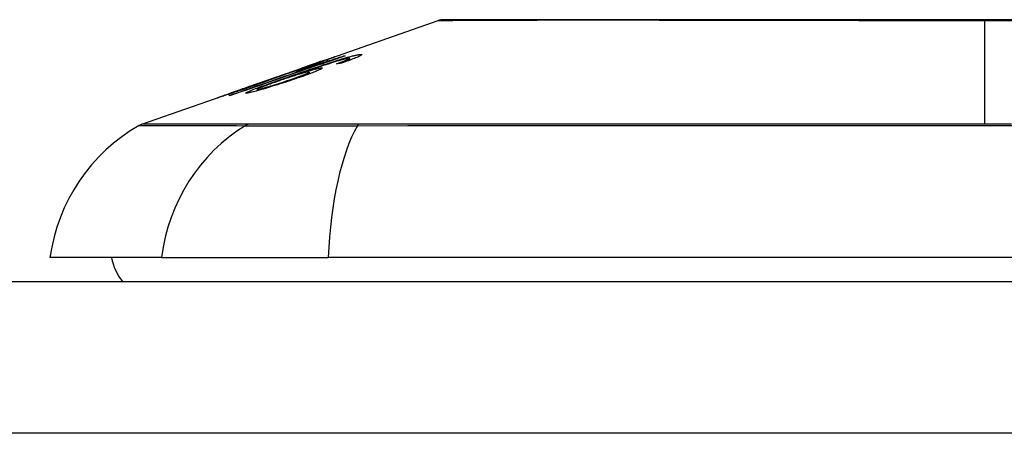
# Model space of a CAD drawing. Header units: inches. Extents: x 17 to 386, y 34 to 183.
# Tile 21 of 95: x 20.516 to 21.159, y 182.51 to 182.78. Entities that reach past the tile are written whole.
import ezdxf

# ---------------------------------------------------------------- set-up
doc = ezdxf.new("R2010")
doc.units = ezdxf.units.IN
doc.header["$MEASUREMENT"] = 0
doc.layers.add('Visible Edges(ANSI)', color=7, linetype='Continuous', lineweight=25)
doc.layers.add('Visible Tangent Edges(ANSI)', color=7, linetype='Continuous', lineweight=25)

msp = doc.modelspace()

# ---------------------------------------------------------------- linework, layer by layer
at = {"layer": 'Visible Edges(ANSI)'}
for p, q in [((20.71101, 182.75209), (20.78921, 182.77946)), ((20.72756, 182.75629), (20.72756, 182.75602)), ((20.71061, 182.75054), (20.71061, 182.75017)), ((20.71419, 182.7531), (20.71419, 182.75282)), ((20.72958, 182.75368), (20.72958, 182.7528)), ((20.73136, 182.75469), (20.73136, 182.75344)), ((20.6657, 182.73624), (20.70082, 182.74853)), ((20.68177, 182.74181), (20.68987, 182.74463)), ((20.68981, 182.74461), (20.68981, 182.74438)), ((20.69669, 182.7463), (20.70548, 182.74938)), ((20.69811, 182.74454), (20.69811, 182.74418)), ((20.70124, 182.74867), (20.70124, 182.74866)), ((20.70505, 182.74572), (20.70505, 182.74451)), ((20.70548, 182.74938), (20.70548, 182.74896)), ((20.68312, 182.74222), (20.68312, 182.74194)), ((20.59567, 182.71173), (20.65751, 182.73337)), ((20.65284, 182.73164), (20.65284, 182.73142)), ((20.66528, 182.73609), (20.66528, 182.73608)), ((20.67108, 182.7345), (20.67108, 182.73358)), ((20.60854, 182.62482), (20.53578, 182.62482)), ((20.60854, 182.62482), (20.71733, 182.62482)), ((21.5747, 182.62482), (20.71733, 182.62482)), ((16.99502, 182.60907), (88.60002, 182.60907))]:
    msp.add_line(p, q, dxfattribs=at)
at = {"layer": 'Visible Edges(ANSI)', "flags": 128}
for points in [[(21.16383, 182.77974), (21.14646, 182.77974), (21.12908, 182.77974), (21.11167, 182.77974), (21.09431, 182.77975), (21.07705, 182.77976), (21.05995, 182.77977), (21.04309, 182.77978), (21.02651, 182.7798), (21.01028, 182.77981), (20.99437, 182.77983), (20.97876, 182.77984), (20.96352, 182.77986), (20.94871, 182.77988), (20.93437, 182.77989), (20.92057, 182.77991), (20.90735, 182.77992), (20.89475, 182.77993), (20.88277, 182.77992), (20.87142, 182.77991), (20.86073, 182.77989), (20.85074, 182.77988), (20.84142, 182.77986), (20.83281, 182.77984), (20.82494, 182.77983), (20.81785, 182.77981), (20.81156, 182.7798), (20.80609, 182.77978), (20.80146, 182.77977), (20.79765, 182.77976), (20.79468, 182.77975), (20.79254, 182.77974), (20.79125, 182.77974), (20.79082, 182.77974)], [(20.72852, 182.75636), (20.72544, 182.75529), (20.72236, 182.75423), (20.71927, 182.75316), (20.71618, 182.75209), (20.71308, 182.75102), (20.70997, 182.74995), (20.70687, 182.74887), (20.70376, 182.7478), (20.70064, 182.74672), (20.69753, 182.74564), (20.69442, 182.74456), (20.6913, 182.74349), (20.68819, 182.74241), (20.68508, 182.74133), (20.68197, 182.74025), (20.67887, 182.73918), (20.67577, 182.73811), (20.67267, 182.73703), (20.66958, 182.73596), (20.66649, 182.73489), (20.66342, 182.73383), (20.66035, 182.73276), (20.65728, 182.7317), (20.65423, 182.73064)], [(20.70548, 182.74938), (20.70651, 182.74969), (20.70754, 182.75), (20.70857, 182.75032), (20.70959, 182.75063), (20.7106, 182.75094), (20.7116, 182.75125), (20.71259, 182.75156), (20.71357, 182.75186), (20.71452, 182.75216), (20.71546, 182.75245), (20.71637, 182.75273), (20.71726, 182.75301), (20.71813, 182.75328), (20.71896, 182.75354), (20.71977, 182.7538), (20.72058, 182.75405), (20.7214, 182.75431), (20.72225, 182.75458), (20.7231, 182.75485), (20.72397, 182.75513), (20.72486, 182.75542), (20.72575, 182.7557), (20.72665, 182.75599), (20.72756, 182.75629)], [(20.72479, 182.75385), (20.72559, 182.7541), (20.72638, 182.75434), (20.72716, 182.75457), (20.72792, 182.75479), (20.72866, 182.75501), (20.72939, 182.75522), (20.7301, 182.75542), (20.73079, 182.75562), (20.73145, 182.7558), (20.73209, 182.75597), (20.7327, 182.75613), (20.73329, 182.75628), (20.73386, 182.75642), (20.7344, 182.75655), (20.73491, 182.75667), (20.73539, 182.75678), (20.73584, 182.75688), (20.73626, 182.75696), (20.73666, 182.75704), (20.73702, 182.7571), (20.73736, 182.75716), (20.73768, 182.7572), (20.73797, 182.75723), (20.73823, 182.75726)], [(20.73823, 182.75726), (20.73857, 182.75728), (20.73886, 182.75728), (20.73907, 182.75726), (20.73922, 182.75721), (20.73928, 182.75713), (20.73926, 182.75703), (20.73916, 182.7569), (20.73897, 182.75675), (20.73869, 182.75656), (20.73833, 182.75635), (20.73788, 182.75612), (20.73734, 182.75586), (20.73673, 182.75558), (20.73605, 182.75529), (20.73529, 182.75497), (20.73447, 182.75464), (20.73358, 182.75429), (20.73264, 182.75392), (20.73165, 182.75355), (20.73061, 182.75317), (20.72954, 182.75278), (20.72844, 182.75239), (20.7273, 182.75198), (20.72614, 182.75158)], [(20.72756, 182.75629), (20.7276, 182.75629), (20.72764, 182.7563), (20.72768, 182.7563), (20.72772, 182.7563), (20.72776, 182.75631), (20.7278, 182.75631), (20.72784, 182.75631), (20.72788, 182.75631), (20.72792, 182.75632), (20.72796, 182.75632), (20.728, 182.75632), (20.72804, 182.75633), (20.72808, 182.75633), (20.72812, 182.75633), (20.72816, 182.75633), (20.7282, 182.75634), (20.72824, 182.75634), (20.72828, 182.75634), (20.72832, 182.75634), (20.72836, 182.75635), (20.7284, 182.75635), (20.72844, 182.75635), (20.72848, 182.75635), (20.72852, 182.75636)], [(20.65274, 182.73043), (20.65513, 182.73126), (20.65753, 182.73209), (20.65993, 182.73293), (20.66234, 182.73376), (20.66474, 182.7346), (20.66715, 182.73544), (20.66957, 182.73628), (20.67198, 182.73712), (20.6744, 182.73796), (20.67681, 182.7388), (20.67923, 182.73964), (20.68165, 182.74048), (20.68407, 182.74132), (20.68649, 182.74216), (20.68891, 182.743), (20.69132, 182.74384), (20.69374, 182.74468), (20.69616, 182.74552), (20.69857, 182.74636), (20.70099, 182.7472), (20.7034, 182.74804), (20.7058, 182.74887), (20.70821, 182.74971), (20.71061, 182.75054)], [(20.69218, 182.74295), (20.6936, 182.74344), (20.69502, 182.74393), (20.69644, 182.74443), (20.69787, 182.74492), (20.69929, 182.74541), (20.70072, 182.7459), (20.70214, 182.74639), (20.70356, 182.74688), (20.70497, 182.74736), (20.70638, 182.74784), (20.70777, 182.74831), (20.70916, 182.74878), (20.71054, 182.74924), (20.7119, 182.7497), (20.71325, 182.75015), (20.71458, 182.75059), (20.7159, 182.75102), (20.71719, 182.75144), (20.71849, 182.75186), (20.71978, 182.75228), (20.72105, 182.75269), (20.72232, 182.75309), (20.72356, 182.75348), (20.72479, 182.75385)], [(20.71061, 182.75054), (20.71009, 182.75038), (20.70957, 182.75022), (20.70905, 182.75006), (20.70854, 182.7499), (20.70804, 182.74975), (20.70754, 182.74959), (20.70705, 182.74944), (20.70656, 182.74929), (20.70608, 182.74915), (20.70561, 182.749), (20.70515, 182.74886), (20.70469, 182.74872), (20.70424, 182.74858), (20.7038, 182.74845), (20.7033, 182.7483), (20.70271, 182.74812), (20.70205, 182.74792), (20.70133, 182.7477), (20.70057, 182.74747), (20.69978, 182.74723), (20.69898, 182.74699), (20.69819, 182.74675), (20.69742, 182.74652), (20.69669, 182.7463)], [(20.72633, 182.75373), (20.7244, 182.75318), (20.72234, 182.75257), (20.72017, 182.7519), (20.71795, 182.7512), (20.71587, 182.75054), (20.71406, 182.74995), (20.7126, 182.74947), (20.71156, 182.74912), (20.71073, 182.74884), (20.7099, 182.74856), (20.70905, 182.74828), (20.7082, 182.74799), (20.70734, 182.7477), (20.70649, 182.74741), (20.70563, 182.74712), (20.70477, 182.74683), (20.70391, 182.74653), (20.70306, 182.74624), (20.70221, 182.74595), (20.70137, 182.74566), (20.70054, 182.74538), (20.69972, 182.74509), (20.69891, 182.74481), (20.69811, 182.74454)], [(20.71417, 182.7531), (20.71406, 182.75307), (20.71384, 182.75301), (20.7135, 182.7529), (20.71304, 182.75275), (20.71245, 182.75255), (20.7118, 182.75233), (20.71115, 182.75211), (20.71055, 182.7519), (20.71001, 182.75172), (20.70945, 182.75152), (20.70886, 182.75132), (20.70826, 182.75111), (20.70763, 182.75089), (20.70699, 182.75067), (20.70633, 182.75044), (20.70566, 182.75021), (20.70497, 182.74997), (20.70428, 182.74972), (20.70357, 182.74948), (20.70286, 182.74923), (20.70215, 182.74898), (20.70144, 182.74873), (20.70072, 182.74848), (20.70001, 182.74823)], [(20.70124, 182.74867), (20.70294, 182.74927), (20.70462, 182.74986), (20.70629, 182.75044), (20.70791, 182.75101), (20.7095, 182.75157), (20.71104, 182.75211), (20.71247, 182.75261), (20.71373, 182.75304), (20.71481, 182.75342), (20.71575, 182.75375), (20.71655, 182.75403), (20.71727, 182.75428), (20.71794, 182.75451), (20.71856, 182.75472), (20.71913, 182.75491), (20.71964, 182.75509), (20.72009, 182.75524), (20.72048, 182.75537), (20.72082, 182.75548), (20.7211, 182.75557), (20.72132, 182.75564), (20.7215, 182.75569), (20.72163, 182.75572), (20.7217, 182.75573)], [(20.70304, 182.74904), (20.70381, 182.74931), (20.70457, 182.74957), (20.70532, 182.74984), (20.70607, 182.7501), (20.7068, 182.75036), (20.70751, 182.75061), (20.7082, 182.75086), (20.70886, 182.7511), (20.7095, 182.75133), (20.71011, 182.75155), (20.7107, 182.75176), (20.71125, 182.75196), (20.71177, 182.75215), (20.71224, 182.75232), (20.71266, 182.75248), (20.71303, 182.75262), (20.71334, 182.75274), (20.71361, 182.75284), (20.71383, 182.75293), (20.71399, 182.753), (20.7141, 182.75305), (20.71417, 182.75308), (20.71419, 182.7531), (20.71417, 182.7531)], [(20.7217, 182.75573), (20.72173, 182.75573), (20.72166, 182.75568), (20.72148, 182.7556), (20.7212, 182.75548), (20.72081, 182.75532), (20.72032, 182.75512), (20.71972, 182.75489), (20.71904, 182.75462), (20.71826, 182.75433), (20.71738, 182.754), (20.71641, 182.75363), (20.71536, 182.75325), (20.7143, 182.75286), (20.71323, 182.75247), (20.71219, 182.75209), (20.71118, 182.75173), (20.71023, 182.75139), (20.70928, 182.75105), (20.70832, 182.75071), (20.70735, 182.75037), (20.70636, 182.75002), (20.70535, 182.74966), (20.70434, 182.74931), (20.70331, 182.74895)], [(20.7229, 182.75117), (20.72322, 182.75128), (20.72353, 182.75139), (20.72384, 182.7515), (20.72415, 182.75161), (20.72447, 182.75173), (20.72478, 182.75184), (20.72509, 182.75195), (20.72539, 182.75207), (20.7257, 182.75218), (20.726, 182.75229), (20.7263, 182.7524), (20.72659, 182.75251), (20.72687, 182.75262), (20.72715, 182.75272), (20.72743, 182.75283), (20.72769, 182.75293), (20.72796, 182.75303), (20.72821, 182.75313), (20.72846, 182.75323), (20.72871, 182.75332), (20.72894, 182.75342), (20.72917, 182.75351), (20.72938, 182.7536), (20.72958, 182.75368)], [(20.72614, 182.75158), (20.726, 182.75156), (20.72587, 182.75155), (20.72574, 182.75153), (20.7256, 182.75151), (20.72547, 182.7515), (20.72533, 182.75148), (20.7252, 182.75146), (20.72506, 182.75145), (20.72493, 182.75143), (20.72479, 182.75141), (20.72466, 182.7514), (20.72452, 182.75138), (20.72439, 182.75136), (20.72425, 182.75134), (20.72412, 182.75133), (20.72398, 182.75131), (20.72385, 182.75129), (20.72371, 182.75127), (20.72358, 182.75126), (20.72344, 182.75124), (20.72331, 182.75122), (20.72317, 182.7512), (20.72304, 182.75118), (20.7229, 182.75117)], [(20.73082, 182.75476), (20.73072, 182.75475), (20.73061, 182.75474), (20.7305, 182.75472), (20.73038, 182.75471), (20.73024, 182.75468), (20.73011, 182.75466), (20.72996, 182.75463), (20.72981, 182.7546), (20.72964, 182.75457), (20.72947, 182.75453), (20.72929, 182.7545), (20.72911, 182.75445), (20.72891, 182.75441), (20.72871, 182.75436), (20.7285, 182.75431), (20.72829, 182.75426), (20.72807, 182.7542), (20.72784, 182.75414), (20.7276, 182.75408), (20.72736, 182.75402), (20.72711, 182.75395), (20.72686, 182.75388), (20.7266, 182.75381), (20.72633, 182.75373)], [(20.72958, 182.75368), (20.72979, 182.75378), (20.72999, 182.75387), (20.73018, 182.75396), (20.73036, 182.75404), (20.73052, 182.75412), (20.73067, 182.7542), (20.73081, 182.75427), (20.73093, 182.75433), (20.73103, 182.7544), (20.73113, 182.75446), (20.7312, 182.75451), (20.73126, 182.75456), (20.73131, 182.7546), (20.73134, 182.75464), (20.73136, 182.75467), (20.73136, 182.7547), (20.73134, 182.75473), (20.73131, 182.75475), (20.73126, 182.75476), (20.7312, 182.75477), (20.73113, 182.75478), (20.73104, 182.75478), (20.73094, 182.75477), (20.73082, 182.75476)], [(20.68764, 182.74367), (20.68748, 182.74361), (20.6873, 182.74353), (20.68709, 182.74344), (20.68685, 182.74335), (20.68658, 182.74324), (20.68628, 182.74313), (20.68594, 182.743), (20.68558, 182.74286), (20.68518, 182.74271), (20.68475, 182.74255), (20.6843, 182.74238), (20.68381, 182.7422), (20.6833, 182.74201), (20.68273, 182.7418), (20.682, 182.74153), (20.68111, 182.74121), (20.68005, 182.74083), (20.67881, 182.74038), (20.6774, 182.73988), (20.67594, 182.73936), (20.67445, 182.73884), (20.67293, 182.7383), (20.67139, 182.73776), (20.66984, 182.73722)], [(20.70443, 182.74577), (20.70397, 182.7457), (20.70338, 182.74559), (20.70268, 182.74543), (20.70186, 182.74523), (20.70092, 182.74498), (20.69991, 182.7447), (20.69891, 182.74441), (20.69797, 182.74413), (20.69713, 182.74388), (20.69635, 182.74365), (20.69556, 182.7434), (20.69476, 182.74315), (20.69395, 182.7429), (20.69312, 182.74263), (20.69228, 182.74236), (20.69143, 182.74208), (20.69058, 182.7418), (20.68973, 182.74152), (20.68888, 182.74124), (20.68804, 182.74096), (20.6872, 182.74067), (20.68636, 182.74039), (20.68553, 182.7401), (20.68471, 182.73982)], [(20.70331, 182.74895), (20.70262, 182.74871), (20.70193, 182.74847), (20.70124, 182.74823), (20.70056, 182.748), (20.69987, 182.74776), (20.69919, 182.74753), (20.69852, 182.7473), (20.69786, 182.74707), (20.6972, 182.74685), (20.69655, 182.74663), (20.69589, 182.7464), (20.69522, 182.74617), (20.69452, 182.74594), (20.69381, 182.7457), (20.69309, 182.74546), (20.69236, 182.74522), (20.69165, 182.74498), (20.69096, 182.74475), (20.69031, 182.74454), (20.68971, 182.74434), (20.68914, 182.74416), (20.6886, 182.74398), (20.6881, 182.74382), (20.68764, 182.74367)], [(20.68987, 182.74463), (20.68986, 182.74463), (20.68986, 182.74463), (20.68985, 182.74463), (20.68985, 182.74463), (20.68985, 182.74462), (20.68984, 182.74462), (20.68984, 182.74462), (20.68984, 182.74462), (20.68983, 182.74462), (20.68983, 182.74462), (20.68983, 182.74461), (20.68982, 182.74461), (20.68982, 182.74461), (20.68982, 182.74461), (20.68982, 182.74461), (20.68982, 182.74461), (20.68982, 182.74461), (20.68981, 182.74461), (20.68981, 182.74461), (20.68981, 182.74461), (20.68982, 182.74461), (20.68982, 182.74461), (20.68982, 182.74461), (20.68982, 182.74461)], [(20.68982, 182.74461), (20.69032, 182.74475), (20.69148, 182.74511), (20.6932, 182.74568), (20.6946, 182.74614), (20.69513, 182.74632), (20.69548, 182.74644), (20.69584, 182.74656), (20.69622, 182.74669), (20.6966, 182.74681), (20.69699, 182.74695), (20.69739, 182.74708), (20.69779, 182.74722), (20.69821, 182.74737), (20.69864, 182.74751), (20.69907, 182.74766), (20.6995, 182.74781), (20.69994, 182.74796), (20.70038, 182.74811), (20.70082, 182.74826), (20.70126, 182.74842), (20.7017, 182.74857), (20.70215, 182.74873), (20.70259, 182.74888), (20.70304, 182.74904)], [(20.69235, 182.74072), (20.69359, 182.74115), (20.69483, 182.74157), (20.69603, 182.74199), (20.69721, 182.74241), (20.69833, 182.74281), (20.6994, 182.7432), (20.70041, 182.74358), (20.70135, 182.74394), (20.70218, 182.74427), (20.70286, 182.74455), (20.7034, 182.74478), (20.70381, 182.74497), (20.70414, 182.74513), (20.70442, 182.74526), (20.70465, 182.74539), (20.70483, 182.7455), (20.70495, 182.74559), (20.70503, 182.74566), (20.70505, 182.74572), (20.70502, 182.74576), (20.70494, 182.74579), (20.70481, 182.7458), (20.70464, 182.74579), (20.70443, 182.74577)], [(20.71275, 182.7485), (20.71335, 182.74853), (20.71362, 182.74845), (20.71354, 182.74825), (20.7131, 182.74793), (20.71236, 182.74753), (20.71149, 182.74712), (20.71067, 182.74675), (20.71002, 182.74647), (20.70937, 182.7462), (20.70868, 182.74591), (20.70795, 182.74562), (20.70718, 182.74532), (20.70636, 182.74501), (20.70551, 182.74468), (20.70461, 182.74435), (20.70369, 182.74401), (20.70274, 182.74367), (20.70176, 182.74332), (20.70077, 182.74297), (20.69975, 182.74261), (20.69871, 182.74225), (20.69766, 182.74189), (20.69659, 182.74153), (20.69551, 182.74116)], [(20.69811, 182.74454), (20.69884, 182.74477), (20.69957, 182.745), (20.70029, 182.74522), (20.701, 182.74544), (20.7017, 182.74565), (20.7024, 182.74586), (20.70308, 182.74607), (20.70375, 182.74627), (20.70441, 182.74646), (20.70508, 182.74666), (20.70575, 182.74685), (20.70642, 182.74704), (20.70708, 182.74722), (20.70774, 182.7474), (20.7084, 182.74757), (20.70904, 182.74774), (20.70965, 182.74789), (20.71022, 182.74802), (20.71075, 182.74814), (20.71124, 182.74825), (20.71168, 182.74834), (20.71209, 182.74841), (20.71244, 182.74846), (20.71275, 182.7485)], [(20.70001, 182.74823), (20.70006, 182.74825), (20.70011, 182.74827), (20.70016, 182.74829), (20.70021, 182.74831), (20.70027, 182.74833), (20.70032, 182.74835), (20.70037, 182.74837), (20.70042, 182.74838), (20.70047, 182.7484), (20.70052, 182.74842), (20.70057, 182.74844), (20.70062, 182.74846), (20.70068, 182.74848), (20.70073, 182.74849), (20.70078, 182.74851), (20.70083, 182.74853), (20.70088, 182.74855), (20.70093, 182.74857), (20.70098, 182.74858), (20.70103, 182.7486), (20.70108, 182.74862), (20.70114, 182.74864), (20.70119, 182.74865), (20.70124, 182.74867)], [(20.66984, 182.73722), (20.66782, 182.73652), (20.66581, 182.73582), (20.66381, 182.73513), (20.66184, 182.73446), (20.65995, 182.73382), (20.65811, 182.73319), (20.65637, 182.7326), (20.6548, 182.73208), (20.65343, 182.73162), (20.65226, 182.73123), (20.65129, 182.73091), (20.65045, 182.73063), (20.64967, 182.73037), (20.64895, 182.73014), (20.64829, 182.72992), (20.64769, 182.72973), (20.64716, 182.72956), (20.64669, 182.72941), (20.6463, 182.72929), (20.64597, 182.72919), (20.6457, 182.72911), (20.64549, 182.72905), (20.64535, 182.72901), (20.64526, 182.72899)], [(20.65286, 182.73164), (20.65295, 182.73167), (20.65313, 182.73172), (20.6534, 182.7318), (20.65376, 182.73192), (20.6542, 182.73206), (20.65474, 182.73223), (20.65536, 182.73244), (20.65604, 182.73267), (20.65676, 182.73291), (20.65748, 182.73315), (20.6582, 182.73339), (20.65892, 182.73363), (20.65967, 182.73389), (20.66045, 182.73415), (20.66126, 182.73443), (20.66209, 182.73471), (20.66294, 182.73501), (20.66382, 182.73531), (20.6647, 182.73561), (20.66559, 182.73592), (20.66649, 182.73623), (20.6674, 182.73654), (20.66831, 182.73686), (20.66922, 182.73718)], [(20.66442, 182.73199), (20.66335, 182.73196), (20.66401, 182.7325), (20.66637, 182.73356), (20.66883, 182.73455), (20.66987, 182.73495), (20.67082, 182.73531), (20.67182, 182.73568), (20.67286, 182.73607), (20.67394, 182.73646), (20.67503, 182.73687), (20.67615, 182.73727), (20.67729, 182.73768), (20.67845, 182.7381), (20.67964, 182.73853), (20.68085, 182.73896), (20.68208, 182.7394), (20.68332, 182.73984), (20.68458, 182.74028), (20.68585, 182.74073), (20.68712, 182.74118), (20.68839, 182.74162), (20.68966, 182.74207), (20.69092, 182.74251), (20.69218, 182.74295)], [(20.69551, 182.74116), (20.69393, 182.74063), (20.69234, 182.7401), (20.69073, 182.73957), (20.68911, 182.73904), (20.68748, 182.73852), (20.68585, 182.738), (20.68423, 182.73749), (20.68261, 182.73698), (20.68092, 182.73646), (20.67907, 182.7359), (20.67709, 182.7353), (20.67504, 182.7347), (20.67317, 182.73416), (20.67162, 182.73373), (20.67039, 182.73339), (20.66943, 182.73313), (20.66858, 182.73291), (20.66779, 182.73271), (20.66707, 182.73254), (20.66641, 182.73238), (20.66581, 182.73225), (20.66528, 182.73214), (20.66482, 182.73205), (20.66442, 182.73199)], [(20.66922, 182.73718), (20.67007, 182.73747), (20.67091, 182.73777), (20.67175, 182.73806), (20.67257, 182.73835), (20.67339, 182.73864), (20.67419, 182.73892), (20.67498, 182.7392), (20.67575, 182.73948), (20.67648, 182.73974), (20.67719, 182.74), (20.67787, 182.74024), (20.67853, 182.74048), (20.67915, 182.7407), (20.67976, 182.74092), (20.68037, 182.74115), (20.68096, 182.74137), (20.68151, 182.74157), (20.682, 182.74176), (20.68239, 182.74191), (20.6827, 182.74203), (20.68292, 182.74212), (20.68306, 182.74218), (20.68312, 182.74221), (20.6831, 182.74222)], [(20.68471, 182.73982), (20.68361, 182.73943), (20.68253, 182.73905), (20.68147, 182.73868), (20.68044, 182.73831), (20.67943, 182.73794), (20.67843, 182.73758), (20.67746, 182.73722), (20.67652, 182.73687), (20.67564, 182.73654), (20.67482, 182.73622), (20.67406, 182.73593), (20.67338, 182.73565), (20.67278, 182.7354), (20.67226, 182.73518), (20.67185, 182.73499), (20.67154, 182.73483), (20.67132, 182.73471), (20.67118, 182.73461), (20.6711, 182.73454), (20.67108, 182.73449), (20.67112, 182.73445), (20.67123, 182.73444), (20.67139, 182.73445), (20.67161, 182.73447)], [(20.67161, 182.73447), (20.67184, 182.73451), (20.67212, 182.73456), (20.67243, 182.73463), (20.67279, 182.73471), (20.67319, 182.7348), (20.67363, 182.73491), (20.67411, 182.73504), (20.67462, 182.73517), (20.67517, 182.73532), (20.67574, 182.73548), (20.67635, 182.73565), (20.67697, 182.73583), (20.67761, 182.73602), (20.67828, 182.73621), (20.67897, 182.73641), (20.67984, 182.73668), (20.68096, 182.73702), (20.68232, 182.73744), (20.68392, 182.73794), (20.68562, 182.73849), (20.68732, 182.73904), (20.68902, 182.7396), (20.69069, 182.74016), (20.69235, 182.74072)], [(20.6831, 182.74222), (20.68308, 182.74221), (20.68306, 182.74221), (20.68304, 182.7422), (20.68301, 182.7422), (20.68297, 182.74219), (20.68294, 182.74218), (20.6829, 182.74216), (20.68285, 182.74215), (20.6828, 182.74214), (20.68275, 182.74212), (20.68269, 182.7421), (20.68263, 182.74209), (20.68257, 182.74207), (20.68251, 182.74205), (20.68244, 182.74203), (20.68237, 182.742), (20.6823, 182.74198), (20.68223, 182.74196), (20.68216, 182.74193), (20.68208, 182.74191), (20.68201, 182.74188), (20.68193, 182.74186), (20.68185, 182.74183), (20.68177, 182.74181)], [(20.64526, 182.72899), (20.64523, 182.72899), (20.64536, 182.72905), (20.64565, 182.72917), (20.64613, 182.72935), (20.64679, 182.72959), (20.6476, 182.72988), (20.64847, 182.73019), (20.64936, 182.73051), (20.6502, 182.7308), (20.65099, 182.73108), (20.65181, 182.73137), (20.65266, 182.73167), (20.65356, 182.73198), (20.65449, 182.73231), (20.65546, 182.73265), (20.65648, 182.73301), (20.65751, 182.73337), (20.65857, 182.73374), (20.65965, 182.73412), (20.66074, 182.7345), (20.66186, 182.73489), (20.66298, 182.73528), (20.66412, 182.73568), (20.66528, 182.73609)], [(20.65423, 182.73064), (20.65417, 182.73063), (20.65411, 182.73063), (20.65404, 182.73062), (20.65398, 182.73061), (20.65392, 182.7306), (20.65386, 182.73059), (20.65379, 182.73058), (20.65373, 182.73057), (20.65367, 182.73056), (20.65361, 182.73056), (20.65355, 182.73055), (20.65348, 182.73054), (20.65342, 182.73053), (20.65336, 182.73052), (20.6533, 182.73051), (20.65324, 182.7305), (20.65317, 182.73049), (20.65311, 182.73048), (20.65305, 182.73047), (20.65299, 182.73046), (20.65292, 182.73045), (20.65286, 182.73044), (20.6528, 182.73043), (20.65274, 182.73043)], [(20.66691, 182.73665), (20.66581, 182.73626), (20.66472, 182.73588), (20.66363, 182.7355), (20.66256, 182.73512), (20.66151, 182.73475), (20.66048, 182.73439), (20.65949, 182.73404), (20.65853, 182.7337), (20.65761, 182.73338), (20.65675, 182.73308), (20.65601, 182.73281), (20.6554, 182.73259), (20.65489, 182.73241), (20.65448, 182.73227), (20.65413, 182.73214), (20.65382, 182.73203), (20.65356, 182.73193), (20.65333, 182.73185), (20.65315, 182.73178), (20.65301, 182.73172), (20.65291, 182.73168), (20.65286, 182.73166), (20.65284, 182.73164), (20.65286, 182.73164)], [(20.66528, 182.73609), (20.66535, 182.73611), (20.66541, 182.73613), (20.66548, 182.73616), (20.66555, 182.73618), (20.66562, 182.73621), (20.66568, 182.73623), (20.66575, 182.73625), (20.66582, 182.73628), (20.66589, 182.7363), (20.66596, 182.73632), (20.66602, 182.73635), (20.66609, 182.73637), (20.66616, 182.73639), (20.66623, 182.73642), (20.66629, 182.73644), (20.66636, 182.73646), (20.66643, 182.73649), (20.6665, 182.73651), (20.66657, 182.73653), (20.66663, 182.73656), (20.6667, 182.73658), (20.66677, 182.7366), (20.66684, 182.73662), (20.66691, 182.73665)]]:
    msp.add_lwpolyline(points, dxfattribs=at)
at = {"layer": 'Visible Edges(ANSI)'}
for centre, radius, start, end in [((20.79083, 182.77482), 0.00492, 90.17314, 109.29005), ((20.59892, 182.70244), 0.00984, 109.29005, 119.81689), ((20.65276, 182.6085), 0.11811, 119.81689, 172.0587), ((20.61452, 182.63269), 0.03937, 191.53696, 216.8699)]:
    msp.add_arc(centre, radius, start, end, dxfattribs=at)
at = {"layer": 'Visible Tangent Edges(ANSI)'}
for p, q in [((21.14602, 182.77974), (21.14602, 182.77946)), ((21.14602, 182.71173), (21.14602, 182.77946)), ((20.73823, 182.75726), (20.73823, 182.7563)), ((20.7217, 182.75573), (20.7217, 182.7557)), ((20.72479, 182.75385), (20.72479, 182.7533)), ((20.68982, 182.74461), (20.68982, 182.74438)), ((20.70304, 182.74904), (20.70304, 182.74886)), ((20.71275, 182.7485), (20.71275, 182.74773)), ((20.66922, 182.73718), (20.66922, 182.73701)), ((20.69218, 182.74295), (20.69218, 182.74233)), ((20.69235, 182.74072), (20.69235, 182.7401)), ((20.65286, 182.73164), (20.65286, 182.73143)), ((20.67161, 182.73447), (20.67161, 182.73372)), ((20.66546, 182.71176), (20.66529, 182.71176)), ((20.73768, 182.71176), (20.73721, 182.71176)), ((88.60002, 182.51007), (16.99502, 182.51007))]:
    msp.add_line(p, q, dxfattribs=at)
at = {"layer": 'Visible Tangent Edges(ANSI)', "flags": 128}
for points in [[(20.78923, 182.77946), (20.78938, 182.77946), (20.78983, 182.77947), (20.79058, 182.77947), (20.79164, 182.77948), (20.79299, 182.77948), (20.79465, 182.77949), (20.79661, 182.7795), (20.79886, 182.77951), (20.80141, 182.77953), (20.80424, 182.77954), (20.80736, 182.77955), (20.81077, 182.77957), (20.81446, 182.77958), (20.81844, 182.7796), (20.82268, 182.77962), (20.82721, 182.77963), (20.83201, 182.77965), (20.83707, 182.77967), (20.84238, 182.77968), (20.84794, 182.7797), (20.85374, 182.77972), (20.85978, 182.77974), (20.86605, 182.77975), (20.87256, 182.77977)], [(20.87256, 182.77977), (20.87425, 182.77977), (20.87596, 182.77977), (20.87768, 182.77978), (20.87942, 182.77978), (20.88118, 182.77978), (20.88294, 182.77979), (20.88472, 182.77979), (20.88652, 182.77979), (20.88833, 182.77979), (20.89015, 182.77979), (20.89199, 182.77979), (20.89384, 182.77979), (20.89571, 182.77979), (20.89759, 182.77979), (20.89948, 182.77979), (20.90139, 182.77979), (20.90331, 182.77979), (20.90525, 182.77979), (20.90719, 182.77978), (20.90916, 182.77978), (20.91113, 182.77978), (20.91312, 182.77977), (20.91513, 182.77977), (20.91714, 182.77977)], [(20.91714, 182.77977), (20.92517, 182.77975), (20.9334, 182.77973), (20.94181, 182.77972), (20.95041, 182.7797), (20.95916, 182.77968), (20.96807, 182.77967), (20.97713, 182.77965), (20.98631, 182.77963), (20.99561, 182.77962), (21.00504, 182.7796), (21.01458, 182.77958), (21.02424, 182.77957), (21.034, 182.77955), (21.04386, 182.77954), (21.05382, 182.77953), (21.06387, 182.77951), (21.074, 182.7795), (21.0842, 182.77949), (21.09446, 182.77948), (21.10475, 182.77948), (21.11506, 182.77947), (21.12539, 182.77947), (21.13571, 182.77946), (21.14602, 182.77946)], [(21.14602, 182.77946), (21.15635, 182.77946), (21.16669, 182.77947)], [(20.66529, 182.71176), (20.65966, 182.71176), (20.65428, 182.71176), (20.64912, 182.71176), (20.64419, 182.71176), (20.6395, 182.71176), (20.63504, 182.71175), (20.63081, 182.71175), (20.62682, 182.71175), (20.62307, 182.71175), (20.61956, 182.71175), (20.61628, 182.71174), (20.61324, 182.71174), (20.61045, 182.71174), (20.60789, 182.71174), (20.60557, 182.71174), (20.6035, 182.71173), (20.60167, 182.71173), (20.60008, 182.71173), (20.59873, 182.71173), (20.59763, 182.71173), (20.59677, 182.71173), (20.59616, 182.71173), (20.59579, 182.71173), (20.59567, 182.71173)], [(20.73721, 182.71176), (20.73311, 182.71176), (20.72908, 182.71176), (20.72512, 182.71176), (20.72122, 182.71176), (20.7174, 182.71176), (20.71367, 182.71176), (20.71002, 182.71176), (20.70646, 182.71176), (20.70299, 182.71176), (20.69963, 182.71176), (20.69638, 182.71176), (20.69323, 182.71176), (20.6902, 182.71176), (20.68729, 182.71176), (20.6845, 182.71176), (20.68184, 182.71176), (20.67931, 182.71176), (20.6769, 182.71176), (20.67464, 182.71176), (20.67251, 182.71176), (20.67053, 182.71176), (20.66869, 182.71176), (20.667, 182.71176), (20.66546, 182.71176)], [(21.14602, 182.71173), (21.12873, 182.71173), (21.11144, 182.71173), (21.09414, 182.71173), (21.07685, 182.71173), (21.05955, 182.71173), (21.04225, 182.71173), (21.02496, 182.71173), (21.00769, 182.71173), (20.99044, 182.71174), (20.97321, 182.71174), (20.95602, 182.71174), (20.93887, 182.71174), (20.92175, 182.71174), (20.90468, 182.71175), (20.88767, 182.71175), (20.87071, 182.71175), (20.85381, 182.71175), (20.83699, 182.71175), (20.82023, 182.71176), (20.80355, 182.71176), (20.78695, 182.71176), (20.77044, 182.71176), (20.7541, 182.71176), (20.73768, 182.71176)], [(21.16333, 182.71173), (21.14602, 182.71173)], [(20.59403, 182.71097), (20.59415, 182.71097), (20.59451, 182.71097), (20.59512, 182.71097), (20.59597, 182.71097), (20.59706, 182.71096), (20.59839, 182.71096), (20.59997, 182.71095), (20.60178, 182.71095), (20.60384, 182.71094), (20.60613, 182.71093), (20.60867, 182.71092), (20.61144, 182.71091), (20.61446, 182.7109), (20.61771, 182.71089), (20.6212, 182.71088), (20.62493, 182.71087), (20.62889, 182.71086), (20.63309, 182.71085), (20.63753, 182.71084), (20.6422, 182.71082), (20.6471, 182.71081), (20.65223, 182.7108), (20.65761, 182.71079), (20.6632, 182.71077)], [(20.6632, 182.71077), (20.66473, 182.71076), (20.66642, 182.71075), (20.66827, 182.71074), (20.67027, 182.71073), (20.67242, 182.71073), (20.67472, 182.71072), (20.67716, 182.71072), (20.67974, 182.71071), (20.68245, 182.71071), (20.6853, 182.71071), (20.68827, 182.71071), (20.69137, 182.71071), (20.69459, 182.71071), (20.69792, 182.71071), (20.70136, 182.71071), (20.70491, 182.71071), (20.70856, 182.71072), (20.7123, 182.71072), (20.71613, 182.71073), (20.72005, 182.71073), (20.72404, 182.71074), (20.7281, 182.71075), (20.73224, 182.71076), (20.73643, 182.71077)], [(20.73643, 182.71077), (20.76934, 182.7108), (20.80261, 182.71082), (20.83619, 182.71085), (20.87006, 182.71087), (20.90417, 182.71089), (20.93849, 182.71091), (20.97297, 182.71093), (21.00757, 182.71095), (21.04225, 182.71096), (21.07697, 182.71097), (21.11167, 182.71097), (21.14636, 182.71097), (21.18105, 182.71097)]]:
    msp.add_lwpolyline(points, dxfattribs=at)
at = {"layer": 'Visible Tangent Edges(ANSI)'}
for centre, major_axis, ratio, start_param, end_param in [((20.66784, 182.70225), (0.00008, 0.00984), 0.945463, 0.267645, 0.531352), ((20.73806, 182.70225), (-0.00003, 0.00984), 0.32572, 0.259229, 0.522936), ((20.71897, 182.6085), (0, 0.11811), 0.943995, 0.523835, 1.432195), ((20.75593, 182.6085), (0, 0.11811), 0.32996, 0.523835, 1.432195)]:
    msp.add_ellipse(centre, major_axis=major_axis, ratio=ratio, start_param=start_param, end_param=end_param, dxfattribs=at)

doc.saveas('drawing.dxf')
